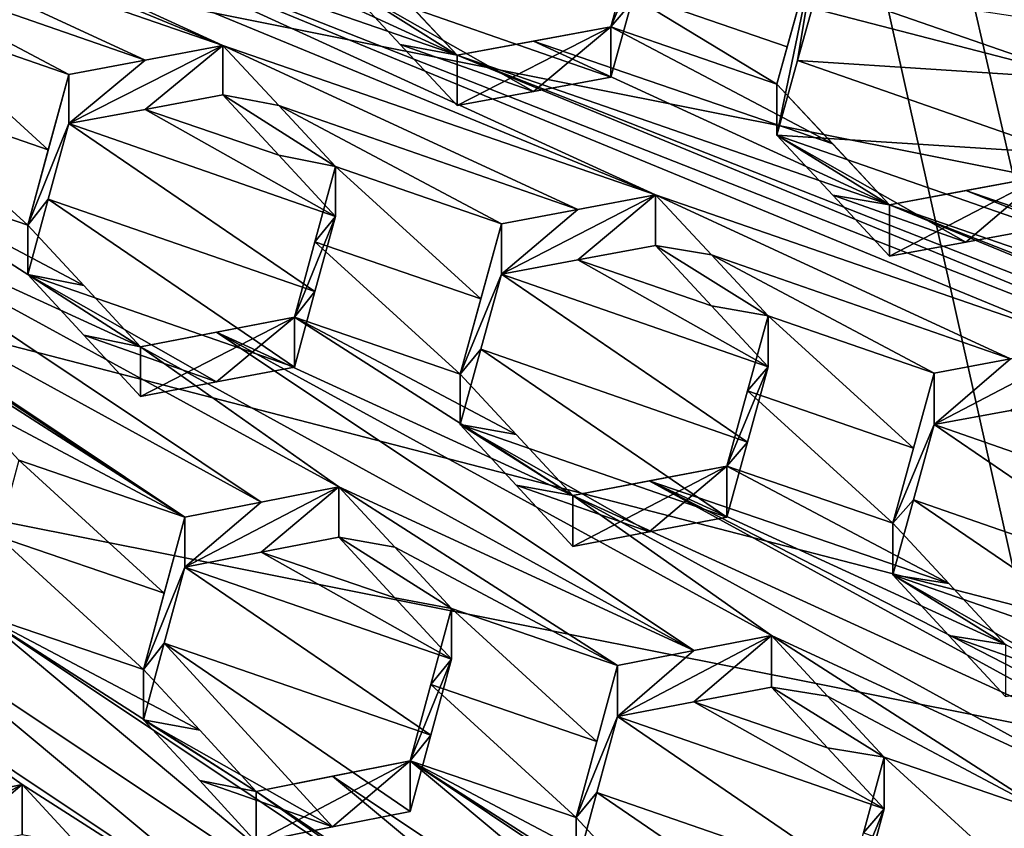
# Model space of a CAD drawing. Header units: metres. Extents: x -22 to 22, y 0 to 204.
# Tile 123 of 256: x 3.45 to 5.06, y 15.91 to 17.23. Entities that reach past the tile are written whole.
import ezdxf

# ---------------------------------------------------------------- set-up
doc = ezdxf.new("R2010")
doc.units = ezdxf.units.M
doc.layers.add('solid_002_SW0002', color=7, linetype='CONTINUOUS')
doc.layers.add('solid_002_SW0002_01', color=7, linetype='CONTINUOUS')

msp = doc.modelspace()

# ---------------------------------------------------------------- linework, layer by layer
at = {"layer": 'solid_002_SW0002'}
for points in [[(7.330033, 6.201028, 222.337723), (-0.000125, 6.009099, 222.530045), (-0.000125, 39.062069, 222.530045)], [(7.539723, 6.213904, 222.33223), (7.330033, 6.201028, 222.337723), (-0.000125, 39.062069, 222.530045)], [(7.745979, 6.240901, 222.326813), (7.539723, 6.213904, 222.33223), (-0.000125, 39.062069, 222.530045)], [(7.948801, 6.282018, 222.321487), (7.745979, 6.240901, 222.326813), (-0.000125, 39.062069, 222.530045)], [(8.148396, 6.337333, 222.316254), (7.948801, 6.282018, 222.321487), (-0.000125, 39.062069, 222.530045)], [(8.346459, 6.407481, 222.311066), (8.148396, 6.337333, 222.316254), (-0.000125, 39.062069, 222.530045)], [(8.540717, 6.491611, 222.305969), (8.346459, 6.407481, 222.311066), (-0.000125, 39.062069, 222.530045)], [(8.727814, 6.588467, 222.301056), (8.540717, 6.491611, 222.305969), (-0.000125, 39.062069, 222.530045)], [(8.906004, 6.697614, 222.296387), (8.727814, 6.588467, 222.301056), (-0.000125, 39.062069, 222.530045)], [(9.077606, 6.820176, 222.29187), (8.906004, 6.697614, 222.296387), (-0.000125, 39.062069, 222.530045)], [(9.240612, 6.954489, 222.287598), (9.077606, 6.820176, 222.29187), (-0.000125, 39.062069, 222.530045)], [(9.392625, 7.09867, 222.283615), (9.240612, 6.954489, 222.287598), (-0.000125, 39.062069, 222.530045)], [(9.533943, 7.253393, 222.279907), (9.392625, 7.09867, 222.283615), (-0.000125, 39.062069, 222.530045)], [(9.665215, 7.418948, 222.276459), (9.533943, 7.253393, 222.279907), (-0.000125, 39.062069, 222.530045)], [(9.784578, 7.59288, 222.273331), (9.665215, 7.418948, 222.276459), (-0.000125, 39.062069, 222.530045)], [(9.89038, 7.773118, 222.270554), (9.784578, 7.59288, 222.273331), (-0.000125, 39.062069, 222.530045)], [(9.983701, 7.961953, 222.268112), (9.89038, 7.773118, 222.270554), (-0.000125, 39.062069, 222.530045)], [(10.064153, 8.15771, 222.265991), (9.983701, 7.961953, 222.268112), (-0.000125, 39.062069, 222.530045)], [(10.130554, 8.357121, 222.264252), (10.064153, 8.15771, 222.265991), (-0.000125, 39.062069, 222.530045)], [(10.182102, 8.557965, 222.262894), (10.130554, 8.357121, 222.264252), (-0.000125, 39.062069, 222.530045)], [(10.219395, 8.761897, 222.261917), (10.182102, 8.557965, 222.262894), (-0.000125, 39.062069, 222.530045)], [(10.242505, 8.96912, 222.261322), (10.219395, 8.761897, 222.261917), (-0.000125, 39.062069, 222.530045)], [(10.251433, 9.179632, 222.261078), (10.242505, 8.96912, 222.261322), (-0.000125, 39.062069, 222.530045)], [(10.452456, 38.787868, 222.255814), (10.251433, 9.179632, 222.261078), (-0.000125, 39.062069, 222.530045)], [(15.431576, 33.648762, 223.952362), (-15.431306, 33.548271, 223.951843), (-15.319921, 9.159238, 223.824142)], [(8.155832, 16.363531, 196.136261), (-6.822947, 19.352098, 195.33548), (-6.223329, 20.08519, 195.139038)], [(8.29563, 15.439067, 196.383972), (-7.332353, 18.553354, 195.5495), (-6.822947, 19.352098, 195.33548)], [(8.323321, 14.50131, 196.635239), (-7.7389, 17.710806, 195.775253), (-7.332353, 18.553354, 195.5495)], [(8.043475, 12.659388, 197.128784), (-8.043475, 16.822996, 196.013153), (-7.7389, 17.710806, 195.775253)], [(7.7389, 11.77158, 197.366669), (-8.239264, 15.907071, 196.25856), (-8.043475, 16.822996, 196.013153)]]:
    msp.add_3dface(points, dxfattribs=at)
at = {"layer": 'solid_002_SW0002_01'}
for points in [[(15.431576, 33.648762, 223.952362), (-15.319921, 9.159238, 223.824142), (15.31992, 9.159238, 223.824142)], [(8.155832, 16.363531, 196.136261), (-6.223329, 20.08519, 195.139038), (7.90552, 17.268381, 195.893799)], [(8.29563, 15.439067, 196.383972), (-6.822947, 19.352098, 195.33548), (8.155832, 16.363531, 196.136261)], [(8.323321, 14.50131, 196.635239), (-7.332353, 18.553354, 195.5495), (8.29563, 15.439067, 196.383972)], [(3.78181, 17.186228, 211.100739), (2.048134, 17.901152, 211.523712), (3.076684, 17.429798, 211.279755)], [(3.78181, 17.186228, 211.100739), (2.75326, 17.657583, 211.344696), (2.048134, 17.901152, 211.523712)], [(8.239264, 13.575314, 196.883362), (-7.7389, 17.710806, 195.775253), (8.323321, 14.50131, 196.635239)], [(8.043475, 12.659388, 197.128784), (-7.7389, 17.710806, 195.775253), (8.239264, 13.575314, 196.883362)], [(4.486936, 16.94256, 210.921356), (3.458386, 17.413887, 211.165207), (2.75326, 17.657583, 211.344696)], [(4.486936, 16.94256, 210.921356), (2.75326, 17.657583, 211.344696), (3.78181, 17.186228, 211.100739)], [(5.003124, 17.411137, 210.67572), (6.795077, 16.90617, 210.195984), (4.297998, 17.654934, 210.855576)], [(6.089952, 17.14996, 210.375824), (4.297998, 17.654934, 210.855576), (6.795077, 16.90617, 210.195984)], [(5.384826, 17.393724, 210.555573), (4.297998, 17.654934, 210.855576), (6.089952, 17.14996, 210.375824)], [(4.414467, 17.21665, 210.899307), (4.48171, 17.459055, 210.834351), (4.48171, 17.376745, 210.527176)], [(4.414467, 17.21665, 210.899307), (4.431277, 17.277363, 210.883499), (4.48171, 17.459055, 210.834351)], [(3.58269, 17.437037, 211.122925), (3.458386, 17.413887, 211.165207), (4.163512, 17.170126, 210.985489)], [(3.58269, 17.437037, 211.122925), (4.163512, 17.170126, 210.985489), (4.070936, 17.26936, 210.998138)], [(3.65516, 17.162386, 211.142883), (3.076684, 17.429798, 211.279755), (3.167779, 17.331842, 211.266144)], [(3.65516, 17.162386, 211.142883), (3.78181, 17.186228, 211.100739), (3.076684, 17.429798, 211.279755)], [(4.486936, 16.94256, 210.921356), (5.192062, 16.698833, 210.74176), (3.458386, 17.413887, 211.165207)], [(5.897188, 16.455069, 210.562027), (3.458386, 17.413887, 211.165207), (5.192062, 16.698833, 210.74176)], [(5.897188, 16.455069, 210.562027), (4.163512, 17.170126, 210.985489), (3.458386, 17.413887, 211.165207)], [(5.003124, 17.411137, 210.67572), (7.500203, 16.662359, 210.016068), (6.795077, 16.90617, 210.195984)], [(5.094318, 17.313906, 210.665192), (7.500203, 16.662359, 210.016068), (5.003124, 17.411137, 210.67572)], [(4.448089, 17.255701, 210.560242), (4.414467, 17.21665, 210.899307), (4.48171, 17.376745, 210.527176)], [(3.9798, 17.366976, 211.01033), (4.070936, 17.26936, 210.998138), (4.163512, 17.170126, 210.985489)], [(3.9798, 17.285877, 210.707672), (3.9798, 17.366976, 211.01033), (4.163512, 17.170126, 210.985489)], [(4.752169, 17.365517, 210.765259), (4.684926, 17.123112, 210.830215), (4.684926, 17.040051, 210.520218)], [(4.735359, 17.305027, 210.781906), (4.684926, 17.123112, 210.830215), (4.752169, 17.365517, 210.765259)], [(4.718548, 17.161402, 210.488312), (4.752169, 17.365517, 210.765259), (4.684926, 17.040051, 210.520218)], [(4.718548, 17.161402, 210.488312), (4.752169, 17.282454, 210.455276), (4.752169, 17.365517, 210.765259)], [(3.530855, 17.138859, 211.183762), (3.167779, 17.331842, 211.266144), (3.260396, 17.232185, 211.252075)], [(3.65516, 17.162386, 211.142883), (3.167779, 17.331842, 211.266144), (3.530855, 17.138859, 211.183762)], [(5.094318, 17.313906, 210.665192), (5.003124, 17.327456, 210.363419), (5.186836, 17.215185, 210.654221)], [(5.094316, 17.229935, 210.351791), (5.186836, 17.215185, 210.654221), (5.003124, 17.327456, 210.363419)], [(4.735359, 17.305027, 210.781906), (4.701736, 17.183819, 210.814392), (4.684926, 17.123112, 210.830215)], [(4.735359, 17.305027, 210.781906), (4.718548, 17.244459, 210.798279), (4.701736, 17.183819, 210.814392)], [(4.070944, 17.187944, 210.694321), (3.9798, 17.285877, 210.707672), (4.163512, 17.170126, 210.985489)], [(4.287977, 17.111237, 210.636841), (3.9798, 17.285877, 210.707672), (4.070944, 17.187944, 210.694321)], [(4.448089, 17.255701, 210.560242), (3.9798, 17.285877, 210.707672), (4.414467, 17.13434, 210.592117)], [(4.287977, 17.111237, 210.636841), (4.414467, 17.13434, 210.592117), (3.9798, 17.285877, 210.707672)], [(4.684926, 17.123112, 210.830215), (4.431277, 17.277363, 210.883499), (4.414467, 17.21665, 210.899307)], [(4.701736, 17.183819, 210.814392), (4.431277, 17.277363, 210.883499), (4.684926, 17.123112, 210.830215)], [(4.701736, 17.183819, 210.814392), (4.718548, 17.244459, 210.798279), (4.431277, 17.277363, 210.883499)], [(5.186836, 17.130913, 210.339706), (4.752169, 17.282454, 210.455276), (4.718548, 17.161402, 210.488312)], [(5.094316, 17.229935, 210.351791), (4.752169, 17.282454, 210.455276), (5.186836, 17.130913, 210.339706)], [(4.448089, 17.255701, 210.560242), (4.414467, 17.13434, 210.592117), (4.414467, 17.21665, 210.899307)], [(3.719793, 16.417061, 211.214386), (2.942198, 16.936756, 211.378937), (2.488027, 17.228054, 211.476257)], [(3.719793, 16.417061, 211.214386), (2.488027, 17.228054, 211.476257), (3.265622, 16.708359, 211.311707)], [(3.49721, 17.015953, 211.210236), (3.260396, 17.232185, 211.252075), (3.22675, 17.109152, 211.278061)], [(3.49721, 17.015953, 211.210236), (3.530855, 17.138859, 211.183762), (3.260396, 17.232185, 211.252075)], [(4.414467, 17.21665, 210.899307), (4.163512, 17.088408, 210.680496), (4.163512, 17.170126, 210.985489)], [(4.287977, 17.111237, 210.636841), (4.163512, 17.088408, 210.680496), (4.414467, 17.21665, 210.899307)], [(4.287967, 17.193245, 210.942917), (4.414467, 17.21665, 210.899307), (4.163512, 17.170126, 210.985489)], [(4.287967, 17.193245, 210.942917), (4.776138, 17.025442, 210.818115), (4.414467, 17.21665, 210.899307)], [(4.287977, 17.111237, 210.636841), (4.414467, 17.21665, 210.899307), (4.414467, 17.13434, 210.592117)], [(4.684926, 17.123112, 210.830215), (4.414467, 17.21665, 210.899307), (4.776138, 17.025442, 210.818115)], [(4.287967, 17.193245, 210.942917), (4.163512, 17.170126, 210.985489), (4.868638, 16.926329, 210.805618)], [(4.287967, 17.193245, 210.942917), (4.868638, 16.926329, 210.805618), (4.776138, 17.025442, 210.818115)], [(3.530855, 17.058661, 210.88446), (3.78181, 17.186228, 211.100739), (3.65516, 17.162386, 211.142883)], [(3.655157, 17.081909, 210.842545), (3.78181, 17.186228, 211.100739), (3.530855, 17.058661, 210.88446)], [(3.655157, 17.081909, 210.842545), (3.78181, 17.105465, 210.799332), (3.78181, 17.186228, 211.100739)], [(4.360435, 16.918848, 210.963821), (3.78181, 17.186228, 211.100739), (3.872986, 17.088278, 211.087463)], [(3.78181, 17.105465, 210.799332), (3.872986, 17.088278, 211.087463), (3.78181, 17.186228, 211.100739)], [(4.360435, 16.918848, 210.963821), (4.486936, 16.94256, 210.921356), (3.78181, 17.186228, 211.100739)], [(4.070944, 17.187944, 210.694321), (4.163512, 17.170126, 210.985489), (4.163512, 17.088408, 210.680496)], [(4.287977, 17.111237, 210.636841), (4.070944, 17.187944, 210.694321), (4.163512, 17.088408, 210.680496)], [(3.530855, 17.058661, 210.88446), (3.65516, 17.162386, 211.142883), (3.530855, 17.138859, 211.183762)], [(6.602314, 16.211279, 210.382187), (4.868638, 16.926329, 210.805618), (4.163512, 17.170126, 210.985489)], [(6.602314, 16.211279, 210.382187), (4.163512, 17.170126, 210.985489), (5.897188, 16.455069, 210.562027)], [(5.153214, 17.009848, 210.372696), (4.718548, 17.161402, 210.488312), (4.684926, 17.040051, 210.520218)], [(5.153214, 17.009848, 210.372696), (5.186836, 17.130913, 210.339706), (4.718548, 17.161402, 210.488312)], [(3.463612, 16.892862, 211.235306), (3.530855, 17.138859, 211.183762), (3.49721, 17.015953, 211.210236)], [(3.530855, 17.058661, 210.88446), (3.530855, 17.138859, 211.183762), (3.463612, 16.892862, 211.235306)], [(4.684926, 17.123112, 210.830215), (4.776138, 17.025442, 210.818115), (4.868638, 16.926329, 210.805618)], [(4.684926, 17.040051, 210.520218), (4.684926, 17.123112, 210.830215), (4.868638, 16.926329, 210.805618)], [(3.463612, 16.892862, 211.235306), (3.22675, 17.109152, 211.278061), (3.193153, 16.985912, 211.302582)], [(3.463612, 16.892862, 211.235306), (3.49721, 17.015953, 211.210236), (3.22675, 17.109152, 211.278061)], [(3.872981, 17.007204, 210.784882), (3.78181, 17.105465, 210.799332), (3.655157, 17.081909, 210.842545)], [(3.78181, 17.105465, 210.799332), (3.965522, 16.98881, 211.073776), (3.872986, 17.088278, 211.087463)], [(3.872981, 17.007204, 210.784882), (3.965522, 16.98881, 211.073776), (3.78181, 17.105465, 210.799332)], [(3.965522, 16.907408, 210.769989), (3.655157, 17.081909, 210.842545), (3.530855, 17.058661, 210.88446)], [(3.872981, 17.007204, 210.784882), (3.655157, 17.081909, 210.842545), (3.965522, 16.907408, 210.769989)], [(4.235981, 16.895416, 211.005234), (3.872986, 17.088278, 211.087463), (3.965522, 16.98881, 211.073776)], [(4.360435, 16.918848, 210.963821), (3.872986, 17.088278, 211.087463), (4.235981, 16.895416, 211.005234)], [(3.497212, 16.935707, 210.910721), (3.530855, 17.058661, 210.88446), (3.463612, 16.892862, 211.235306)], [(3.497212, 16.935707, 210.910721), (3.93188, 16.784637, 210.79689), (3.530855, 17.058661, 210.88446)], [(3.93188, 16.784637, 210.79689), (3.965522, 16.907408, 210.769989), (3.530855, 17.058661, 210.88446)], [(4.776145, 16.942066, 210.506989), (4.684926, 17.040051, 210.520218), (4.868638, 16.926329, 210.805618)], [(4.993214, 16.865454, 210.449463), (4.684926, 17.040051, 210.520218), (4.776145, 16.942066, 210.506989)], [(4.993214, 16.865454, 210.449463), (5.119593, 16.888508, 210.404663), (4.684926, 17.040051, 210.520218)], [(5.153214, 17.009848, 210.372696), (4.684926, 17.040051, 210.520218), (5.119593, 16.888508, 210.404663)], [(3.872981, 17.007204, 210.784882), (3.965522, 16.907408, 210.769989), (3.965522, 16.98881, 211.073776)], [(3.647324, 16.694637, 211.205338), (3.193153, 16.985912, 211.302582), (3.066328, 16.961166, 211.341522)], [(3.554876, 16.794407, 211.220474), (3.463612, 16.892862, 211.235306), (3.193153, 16.985912, 211.302582)], [(3.647324, 16.694637, 211.205338), (3.554876, 16.794407, 211.220474), (3.193153, 16.985912, 211.302582)], [(4.202341, 16.772785, 211.032639), (3.965522, 16.98881, 211.073776), (3.93188, 16.866085, 211.100861)], [(3.965522, 16.907408, 210.769989), (3.93188, 16.866085, 211.100861), (3.965522, 16.98881, 211.073776)], [(4.202341, 16.772785, 211.032639), (4.235981, 16.895416, 211.005234), (3.965522, 16.98881, 211.073776)], [(5.119593, 16.972782, 210.719177), (4.868638, 16.842648, 210.493317), (4.868638, 16.926329, 210.805618)], [(4.993214, 16.865454, 210.449463), (4.868638, 16.842648, 210.493317), (5.119593, 16.972782, 210.719177)], [(5.119593, 16.972782, 210.719177), (4.868638, 16.926329, 210.805618), (4.993206, 16.949425, 210.762848)], [(5.119593, 16.972782, 210.719177), (4.993206, 16.949425, 210.762848), (6.186501, 16.537615, 210.457962)], [(4.993214, 16.865454, 210.449463), (5.119593, 16.972782, 210.719177), (5.119593, 16.888508, 210.404663)], [(3.844133, 16.441545, 211.177032), (3.066328, 16.961166, 211.341522), (2.942198, 16.936756, 211.378937)], [(3.970748, 16.466318, 211.138397), (3.647324, 16.694637, 211.205338), (3.066328, 16.961166, 211.341522)], [(3.844133, 16.441545, 211.177032), (3.970748, 16.466318, 211.138397), (3.066328, 16.961166, 211.341522)], [(3.719793, 16.417061, 211.214386), (3.844133, 16.441545, 211.177032), (2.942198, 16.936756, 211.378937)], [(3.497212, 16.935707, 210.910721), (3.463612, 16.892862, 211.235306), (3.463612, 16.812548, 210.935577)], [(3.497212, 16.935707, 210.910721), (3.463612, 16.812548, 210.935577), (3.898279, 16.66168, 210.822525)], [(3.497212, 16.935707, 210.910721), (3.898279, 16.66168, 210.822525), (3.93188, 16.784637, 210.79689)], [(4.486936, 16.94256, 210.921356), (4.235981, 16.813267, 210.698639), (4.360432, 16.836416, 210.656189)], [(4.360435, 16.918848, 210.963821), (4.235981, 16.813267, 210.698639), (4.486936, 16.94256, 210.921356)], [(4.486936, 16.94256, 210.921356), (4.360432, 16.836416, 210.656189), (4.486936, 16.85984, 210.61264)], [(5.065672, 16.675215, 210.78447), (5.192062, 16.698833, 210.74176), (4.486936, 16.94256, 210.921356)], [(4.486936, 16.94256, 210.921356), (4.486936, 16.85984, 210.61264), (4.578177, 16.844608, 210.908325)], [(5.065672, 16.675215, 210.78447), (4.486936, 16.94256, 210.921356), (4.578177, 16.844608, 210.908325)], [(4.776145, 16.942066, 210.506989), (4.868638, 16.926329, 210.805618), (4.868638, 16.842648, 210.493317)], [(4.993214, 16.865454, 210.449463), (4.776145, 16.942066, 210.506989), (4.868638, 16.842648, 210.493317)], [(4.993206, 16.949425, 210.762848), (4.868638, 16.926329, 210.805618), (6.27889, 16.438673, 210.445663)], [(4.993206, 16.949425, 210.762848), (6.27889, 16.438673, 210.445663), (6.186501, 16.537615, 210.457962)], [(4.360435, 16.918848, 210.963821), (4.235981, 16.895416, 211.005234), (4.235981, 16.813267, 210.698639)], [(7.30744, 15.967468, 210.202271), (6.27889, 16.438673, 210.445663), (4.868638, 16.926329, 210.805618)], [(7.30744, 15.967468, 210.202271), (4.868638, 16.926329, 210.805618), (6.602314, 16.211279, 210.382187)], [(3.965522, 16.907408, 210.769989), (3.898279, 16.743185, 211.126709), (3.93188, 16.866085, 211.100861)], [(3.93188, 16.784637, 210.79689), (3.898279, 16.743185, 211.126709), (3.965522, 16.907408, 210.769989)], [(3.463612, 16.812548, 210.935577), (3.463612, 16.892862, 211.235306), (3.554876, 16.794407, 211.220474)], [(4.168738, 16.649988, 211.058884), (4.235981, 16.813267, 210.698639), (4.235981, 16.895416, 211.005234)], [(4.168738, 16.649988, 211.058884), (4.235981, 16.895416, 211.005234), (4.202341, 16.772785, 211.032639)], [(4.168738, 16.649988, 211.058884), (3.93188, 16.866085, 211.100861), (3.898279, 16.743185, 211.126709)], [(4.168738, 16.649988, 211.058884), (4.202341, 16.772785, 211.032639), (3.93188, 16.866085, 211.100861)], [(4.360432, 16.836416, 210.656189), (4.578174, 16.761578, 210.598434), (4.486936, 16.85984, 210.61264)], [(4.670648, 16.745285, 210.894928), (4.486936, 16.85984, 210.61264), (4.578174, 16.761578, 210.598434)], [(4.578177, 16.844608, 210.908325), (4.486936, 16.85984, 210.61264), (4.670648, 16.745285, 210.894928)], [(4.941107, 16.651852, 210.826233), (4.578177, 16.844608, 210.908325), (4.670648, 16.745285, 210.894928)], [(5.065672, 16.675215, 210.78447), (4.578177, 16.844608, 210.908325), (4.941107, 16.651852, 210.826233)], [(7.7389, 11.77158, 197.366669), (-8.043475, 16.822996, 196.013153), (8.043475, 12.659388, 197.128784)], [(4.360432, 16.836416, 210.656189), (4.235981, 16.813267, 210.698639), (4.670648, 16.66193, 210.583847)], [(4.360432, 16.836416, 210.656189), (4.670648, 16.66193, 210.583847), (4.578174, 16.761578, 210.598434)], [(3.554876, 16.794407, 211.220474), (3.647324, 16.694637, 211.205338), (3.463612, 16.812548, 210.935577)], [(3.554869, 16.713768, 210.91951), (3.463612, 16.812548, 210.935577), (3.647324, 16.694637, 211.205338)], [(3.463612, 16.812548, 210.935577), (3.771648, 16.637524, 210.86348), (3.898279, 16.66168, 210.822525)], [(3.554869, 16.713768, 210.91951), (3.771648, 16.637524, 210.86348), (3.463612, 16.812548, 210.935577)], [(4.168738, 16.649988, 211.058884), (4.202342, 16.690596, 210.725891), (4.235981, 16.813267, 210.698639)], [(4.235981, 16.813267, 210.698639), (4.202342, 16.690596, 210.725891), (4.63701, 16.539391, 210.611557)], [(4.235981, 16.813267, 210.698639), (4.63701, 16.539391, 210.611557), (4.670648, 16.66193, 210.583847)], [(3.93188, 16.784637, 210.79689), (3.898279, 16.66168, 210.822525), (3.898279, 16.743185, 211.126709)], [(4.670648, 16.745285, 210.894928), (4.578174, 16.761578, 210.598434), (4.670648, 16.66193, 210.583847)], [(3.898279, 16.743185, 211.126709), (3.647324, 16.694637, 211.205338), (3.77164, 16.71876, 211.166656)], [(3.647324, 16.613657, 210.903107), (3.647324, 16.694637, 211.205338), (3.898279, 16.743185, 211.126709)], [(3.771648, 16.637524, 210.86348), (3.647324, 16.613657, 210.903107), (3.898279, 16.743185, 211.126709)], [(4.35245, 16.45199, 211.029755), (3.898279, 16.743185, 211.126709), (3.77164, 16.71876, 211.166656)], [(3.771648, 16.637524, 210.86348), (3.898279, 16.743185, 211.126709), (3.898279, 16.66168, 210.822525)], [(4.260039, 16.551605, 211.044479), (4.168738, 16.649988, 211.058884), (3.898279, 16.743185, 211.126709)], [(4.35245, 16.45199, 211.029755), (4.260039, 16.551605, 211.044479), (3.898279, 16.743185, 211.126709)], [(4.670648, 16.745285, 210.894928), (4.670648, 16.66193, 210.583847), (4.63701, 16.622786, 210.922791)], [(4.90747, 16.529421, 210.85434), (4.670648, 16.745285, 210.894928), (4.63701, 16.622786, 210.922791)], [(4.90747, 16.529421, 210.85434), (4.941107, 16.651852, 210.826233), (4.670648, 16.745285, 210.894928)], [(3.517493, 15.222891, 211.347107), (3.320074, 15.477553, 211.381912), (1.971839, 16.737356, 211.639359)], [(3.392543, 15.196099, 211.37648), (3.517493, 15.222891, 211.347107), (1.971839, 16.737356, 211.639359)], [(3.554869, 16.713768, 210.91951), (3.647324, 16.694637, 211.205338), (3.647324, 16.613657, 210.903107)], [(3.554869, 16.713768, 210.91951), (3.647324, 16.613657, 210.903107), (3.771648, 16.637524, 210.86348)], [(4.549388, 16.199265, 211.002686), (3.77164, 16.71876, 211.166656), (3.647324, 16.694637, 211.205338)], [(4.675874, 16.223768, 210.963196), (4.35245, 16.45199, 211.029755), (3.77164, 16.71876, 211.166656)], [(4.549388, 16.199265, 211.002686), (4.675874, 16.223768, 210.963196), (3.77164, 16.71876, 211.166656)], [(3.719793, 16.417061, 211.214386), (3.265622, 16.708359, 211.311707), (3.356958, 16.609613, 211.296082)], [(4.549388, 16.199265, 211.002686), (3.647324, 16.694637, 211.205338), (3.970748, 16.466318, 211.138397)], [(4.941107, 16.567747, 210.512344), (5.192062, 16.698833, 210.74176), (5.065672, 16.675215, 210.78447)], [(5.06567, 16.590826, 210.469513), (5.192062, 16.698833, 210.74176), (4.941107, 16.567747, 210.512344)], [(4.202342, 16.690596, 210.725891), (4.168738, 16.567741, 210.751938), (4.603405, 16.416681, 210.638184)], [(4.168738, 16.649988, 211.058884), (4.168738, 16.567741, 210.751938), (4.202342, 16.690596, 210.725891)], [(4.202342, 16.690596, 210.725891), (4.603405, 16.416681, 210.638184), (4.63701, 16.539391, 210.611557)], [(4.603405, 16.500126, 210.9496), (4.670648, 16.66193, 210.583847), (4.63701, 16.539391, 210.611557)], [(4.63701, 16.622786, 210.922791), (4.670648, 16.66193, 210.583847), (4.603405, 16.500126, 210.9496)], [(4.941107, 16.567747, 210.512344), (5.065672, 16.675215, 210.78447), (4.941107, 16.651852, 210.826233)], [(4.168738, 16.567741, 210.751938), (4.168738, 16.649988, 211.058884), (4.260039, 16.551605, 211.044479)], [(4.90747, 16.529421, 210.85434), (4.873864, 16.406836, 210.881439), (4.941107, 16.651852, 210.826233)], [(4.941107, 16.567747, 210.512344), (4.941107, 16.651852, 210.826233), (4.873864, 16.406836, 210.881439)], [(4.63701, 16.622786, 210.922791), (4.603405, 16.500126, 210.9496), (4.873864, 16.406836, 210.881439)], [(4.90747, 16.529421, 210.85434), (4.63701, 16.622786, 210.922791), (4.873864, 16.406836, 210.881439)], [(3.719793, 16.417061, 211.214386), (3.356958, 16.609613, 211.296082), (3.449334, 16.50972, 211.280182)], [(5.06567, 16.590826, 210.469513), (4.941107, 16.567747, 210.512344), (5.375774, 16.416355, 210.397354)], [(4.168738, 16.567741, 210.751938), (4.476911, 16.392752, 210.679825), (4.603405, 16.416681, 210.638184)], [(4.168738, 16.567741, 210.751938), (4.260034, 16.469036, 210.736313), (4.476911, 16.392752, 210.679825)], [(4.35245, 16.45199, 211.029755), (4.260034, 16.469036, 210.736313), (4.168738, 16.567741, 210.751938)], [(4.260039, 16.551605, 211.044479), (4.35245, 16.45199, 211.029755), (4.168738, 16.567741, 210.751938)], [(4.907471, 16.44528, 210.540314), (4.941107, 16.567747, 210.512344), (4.873864, 16.406836, 210.881439)], [(4.907471, 16.44528, 210.540314), (5.342139, 16.293991, 210.425674), (4.941107, 16.567747, 210.512344)], [(5.342139, 16.293991, 210.425674), (5.375774, 16.416355, 210.397354), (4.941107, 16.567747, 210.512344)], [(4.603405, 16.500126, 210.9496), (4.63701, 16.539391, 210.611557), (4.603405, 16.416681, 210.638184)], [(3.686167, 16.29281, 211.23555), (3.449334, 16.50972, 211.280182), (3.415717, 16.385303, 211.300598)], [(3.686167, 16.29281, 211.23555), (3.719793, 16.417061, 211.214386), (3.449334, 16.50972, 211.280182)], [(4.603405, 16.500126, 210.9496), (4.476911, 16.392752, 210.679825), (4.35245, 16.369085, 210.720352)], [(4.603405, 16.500126, 210.9496), (4.35245, 16.369085, 210.720352), (4.35245, 16.45199, 211.029755)], [(4.603405, 16.500126, 210.9496), (4.35245, 16.45199, 211.029755), (4.476904, 16.47592, 210.990219)], [(4.603405, 16.500126, 210.9496), (4.476904, 16.47592, 210.990219), (4.965201, 16.308504, 210.867355)], [(4.603405, 16.500126, 210.9496), (4.603405, 16.416681, 210.638184), (4.476911, 16.392752, 210.679825)], [(4.603405, 16.500126, 210.9496), (4.965201, 16.308504, 210.867355), (4.873864, 16.406836, 210.881439)], [(4.260034, 16.469036, 210.736313), (4.35245, 16.369085, 210.720352), (4.476911, 16.392752, 210.679825)], [(4.35245, 16.45199, 211.029755), (4.35245, 16.369085, 210.720352), (4.260034, 16.469036, 210.736313)], [(5.381, 15.98089, 210.786758), (4.476904, 16.47592, 210.990219), (4.35245, 16.45199, 211.029755)], [(4.476904, 16.47592, 210.990219), (5.057576, 16.209019, 210.852982), (4.965201, 16.308504, 210.867355)], [(5.959823, 15.713642, 210.650131), (5.057576, 16.209019, 210.852982), (4.476904, 16.47592, 210.990219)], [(5.959823, 15.713642, 210.650131), (4.476904, 16.47592, 210.990219), (5.381, 15.98089, 210.786758)], [(3.719793, 16.33556, 210.910202), (3.970748, 16.466318, 211.138397), (3.844133, 16.441545, 211.177032)], [(3.844134, 16.359797, 210.871933), (3.970748, 16.466318, 211.138397), (3.719793, 16.33556, 210.910202)], [(3.970748, 16.384314, 210.832352), (3.970748, 16.466318, 211.138397), (3.844134, 16.359797, 210.871933)], [(4.424919, 16.17503, 211.041107), (3.970748, 16.466318, 211.138397), (4.062095, 16.367687, 211.123245)], [(3.970748, 16.384314, 210.832352), (4.062095, 16.367687, 211.123245), (3.970748, 16.466318, 211.138397)], [(4.424919, 16.17503, 211.041107), (4.549388, 16.199265, 211.002686), (3.970748, 16.466318, 211.138397)], [(3.719793, 16.33556, 210.910202), (3.844133, 16.441545, 211.177032), (3.719793, 16.417061, 211.214386)], [(5.254616, 15.956588, 210.826904), (4.35245, 16.45199, 211.029755), (4.675874, 16.223768, 210.963196)], [(5.254616, 15.956588, 210.826904), (5.381, 15.98089, 210.786758), (4.35245, 16.45199, 211.029755)], [(4.907471, 16.44528, 210.540314), (4.873864, 16.406836, 210.881439), (4.873864, 16.322647, 210.567245)], [(4.907471, 16.44528, 210.540314), (4.873864, 16.322647, 210.567245), (5.308531, 16.171467, 210.453033)], [(4.907471, 16.44528, 210.540314), (5.308531, 16.171467, 210.453033), (5.342139, 16.293991, 210.425674)], [(3.65255, 16.168301, 211.2556), (3.719793, 16.417061, 211.214386), (3.686167, 16.29281, 211.23555)], [(3.719793, 16.33556, 210.910202), (3.719793, 16.417061, 211.214386), (3.65255, 16.168301, 211.2556)], [(4.873864, 16.322647, 210.567245), (4.873864, 16.406836, 210.881439), (4.965201, 16.308504, 210.867355)], [(3.65255, 16.168301, 211.2556), (3.415717, 16.385303, 211.300598), (3.382091, 16.260542, 211.319855)], [(3.65255, 16.168301, 211.2556), (3.686167, 16.29281, 211.23555), (3.415717, 16.385303, 211.300598)], [(4.062102, 16.285341, 210.815948), (3.970748, 16.384314, 210.832352), (3.844134, 16.359797, 210.871933)], [(3.970748, 16.384314, 210.832352), (4.15446, 16.267931, 211.107819), (4.062095, 16.367687, 211.123245)], [(4.062102, 16.285341, 210.815948), (4.15446, 16.267931, 211.107819), (3.970748, 16.384314, 210.832352)], [(3.844134, 16.359797, 210.871933), (3.719793, 16.33556, 210.910202), (4.15446, 16.185255, 210.799271)], [(4.062102, 16.285341, 210.815948), (3.844134, 16.359797, 210.871933), (4.15446, 16.185255, 210.799271)], [(4.424919, 16.17503, 211.041107), (4.062095, 16.367687, 211.123245), (4.15446, 16.267931, 211.107819)], [(3.719793, 16.33556, 210.910202), (3.65255, 16.168301, 211.2556), (3.68617, 16.211226, 210.931015)], [(3.719793, 16.33556, 210.910202), (3.68617, 16.211226, 210.931015), (4.120829, 16.061176, 210.821152)], [(3.719793, 16.33556, 210.910202), (4.120829, 16.061176, 210.821152), (4.15446, 16.185255, 210.799271)], [(5.057576, 16.209019, 210.852982), (4.965198, 16.223995, 210.551956), (4.873864, 16.322647, 210.567245)], [(5.182143, 16.147701, 210.495178), (4.873864, 16.322647, 210.567245), (4.965198, 16.223995, 210.551956)], [(5.182143, 16.147701, 210.495178), (5.308531, 16.171467, 210.453033), (4.873864, 16.322647, 210.567245)], [(4.965201, 16.308504, 210.867355), (5.057576, 16.209019, 210.852982), (4.873864, 16.322647, 210.567245)], [(4.062102, 16.285341, 210.815948), (4.15446, 16.185255, 210.799271), (4.15446, 16.267931, 211.107819)], [(4.033167, 15.715408, 211.191345), (3.382091, 16.260542, 211.319855), (3.255451, 16.234779, 211.354813)], [(3.744015, 16.069284, 211.239456), (3.65255, 16.168301, 211.2556), (3.382091, 16.260542, 211.319855)], [(3.836262, 15.96941, 211.223145), (3.744015, 16.069284, 211.239456), (3.382091, 16.260542, 211.319855)], [(4.159686, 15.741015, 211.15593), (3.836262, 15.96941, 211.223145), (3.382091, 16.260542, 211.319855)], [(4.033167, 15.715408, 211.191345), (4.159686, 15.741015, 211.15593), (3.382091, 16.260542, 211.319855)], [(4.391285, 16.051176, 211.063873), (4.15446, 16.267931, 211.107819), (4.120829, 16.143942, 211.13002)], [(4.15446, 16.185255, 210.799271), (4.120829, 16.143942, 211.13002), (4.15446, 16.267931, 211.107819)], [(4.391285, 16.051176, 211.063873), (4.424919, 16.17503, 211.041107), (4.15446, 16.267931, 211.107819)], [(3.908731, 15.690055, 211.225555), (3.255451, 16.234779, 211.354813), (3.131136, 16.209276, 211.388336)], [(4.033167, 15.715408, 211.191345), (3.255451, 16.234779, 211.354813), (3.908731, 15.690055, 211.225555)], [(4.424919, 16.091621, 210.729828), (4.675874, 16.223768, 210.963196), (4.549388, 16.199265, 211.002686)], [(4.549389, 16.115602, 210.69046), (4.675874, 16.223768, 210.963196), (4.424919, 16.091621, 210.729828)], [(4.675874, 16.139841, 210.649963), (4.675874, 16.223768, 210.963196), (4.549389, 16.115602, 210.69046)], [(5.130045, 15.932531, 210.866089), (4.675874, 16.223768, 210.963196), (4.767243, 16.125217, 210.94841)], [(4.675874, 16.139841, 210.649963), (4.767243, 16.125217, 210.94841), (4.675874, 16.223768, 210.963196)], [(5.130045, 15.932531, 210.866089), (5.254616, 15.956588, 210.826904), (4.675874, 16.223768, 210.963196)], [(5.057576, 16.209019, 210.852982), (5.057576, 16.12418, 210.536346), (4.965198, 16.223995, 210.551956)], [(5.182143, 16.147701, 210.495178), (4.965198, 16.223995, 210.551956), (5.057576, 16.12418, 210.536346)], [(3.328119, 15.954919, 211.355133), (3.45456, 15.980999, 211.321564), (3.131136, 16.209276, 211.388336)], [(3.908731, 15.690055, 211.225555), (3.131136, 16.209276, 211.388336), (3.45456, 15.980999, 211.321564)], [(3.68617, 16.211226, 210.931015), (3.65255, 16.168301, 211.2556), (3.65255, 16.086594, 210.950668)], [(3.68617, 16.211226, 210.931015), (3.65255, 16.086594, 210.950668), (3.960647, 15.911819, 210.87944)], [(3.68617, 16.211226, 210.931015), (4.087217, 15.936884, 210.841949), (4.120829, 16.061176, 210.821152)], [(3.68617, 16.211226, 210.931015), (3.960647, 15.911819, 210.87944), (4.087217, 15.936884, 210.841949)], [(4.424919, 16.091621, 210.729828), (4.549388, 16.199265, 211.002686), (4.424919, 16.17503, 211.041107)], [(4.15446, 16.185255, 210.799271), (4.087217, 16.019743, 211.151184), (4.120829, 16.143942, 211.13002)], [(4.120829, 16.061176, 210.821152), (4.087217, 16.019743, 211.151184), (4.15446, 16.185255, 210.799271)], [(3.65255, 16.086594, 210.950668), (3.65255, 16.168301, 211.2556), (3.744015, 16.069284, 211.239456)], [(4.357676, 15.927153, 211.085632), (4.424919, 16.17503, 211.041107), (4.391285, 16.051176, 211.063873)], [(4.424919, 16.091621, 210.729828), (4.424919, 16.17503, 211.041107), (4.357676, 15.927153, 211.085632)], [(4.357676, 15.927153, 211.085632), (4.120829, 16.143942, 211.13002), (4.087217, 16.019743, 211.151184)], [(4.357676, 15.927153, 211.085632), (4.391285, 16.051176, 211.063873), (4.120829, 16.143942, 211.13002)], [(4.767249, 16.040955, 210.633957), (4.675874, 16.139841, 210.649963), (4.549389, 16.115602, 210.69046)], [(4.675874, 16.139841, 210.649963), (4.859586, 16.025587, 210.93338), (4.767243, 16.125217, 210.94841)], [(4.767249, 16.040955, 210.633957), (4.859586, 16.025587, 210.93338), (4.675874, 16.139841, 210.649963)], [(4.549389, 16.115602, 210.69046), (4.424919, 16.091621, 210.729828), (4.859586, 15.940998, 210.617691)], [(4.767249, 16.040955, 210.633957), (4.549389, 16.115602, 210.69046), (4.859586, 15.940998, 210.617691)], [(5.130045, 15.932531, 210.866089), (4.767243, 16.125217, 210.94841), (4.859586, 16.025587, 210.93338)], [(3.744015, 16.069284, 211.239456), (3.836262, 15.96941, 211.223145), (3.65255, 16.086594, 210.950668)], [(3.65255, 16.086594, 210.950668), (3.836262, 15.96941, 211.223145), (3.744011, 15.987242, 210.933258)], [(3.65255, 16.086594, 210.950668), (3.744011, 15.987242, 210.933258), (3.960647, 15.911819, 210.87944)], [(4.391287, 15.967693, 210.752274), (4.424919, 16.091621, 210.729828), (4.357676, 15.927153, 211.085632)], [(4.391287, 15.967693, 210.752274), (4.825951, 15.817274, 210.640945), (4.424919, 16.091621, 210.729828)], [(4.424919, 16.091621, 210.729828), (4.825951, 15.817274, 210.640945), (4.859586, 15.940998, 210.617691)], [(4.087217, 15.936884, 210.841949), (4.087217, 16.019743, 211.151184), (4.120829, 16.061176, 210.821152)], [(4.767249, 16.040955, 210.633957), (4.859586, 15.940998, 210.617691), (4.859586, 16.025587, 210.93338)], [(4.087217, 16.019743, 211.151184), (3.836262, 15.96941, 211.223145), (3.960642, 15.99444, 211.18779)], [(3.836262, 15.887018, 210.915649), (3.836262, 15.96941, 211.223145), (4.087217, 16.019743, 211.151184)], [(3.836262, 15.887018, 210.915649), (4.087217, 16.019743, 211.151184), (3.960647, 15.911819, 210.87944)], [(4.738371, 15.474829, 211.023407), (4.087217, 16.019743, 211.151184), (3.960642, 15.99444, 211.18779)], [(3.960647, 15.911819, 210.87944), (4.087217, 16.019743, 211.151184), (4.087217, 15.936884, 210.841949)], [(4.449127, 15.82826, 211.069901), (4.357676, 15.927153, 211.085632), (4.087217, 16.019743, 211.151184)], [(4.541388, 15.728477, 211.05397), (4.449127, 15.82826, 211.069901), (4.087217, 16.019743, 211.151184)], [(4.864812, 15.500064, 210.986694), (4.541388, 15.728477, 211.05397), (4.087217, 16.019743, 211.151184)], [(4.738371, 15.474829, 211.023407), (4.864812, 15.500064, 210.986694), (4.087217, 16.019743, 211.151184)], [(4.825951, 15.901941, 210.956924), (4.859586, 16.025587, 210.93338), (4.859586, 15.940998, 210.617691)], [(5.096409, 15.808994, 210.89006), (4.859586, 16.025587, 210.93338), (4.825951, 15.901941, 210.956924)], [(5.096409, 15.808994, 210.89006), (5.130045, 15.932531, 210.866089), (4.859586, 16.025587, 210.93338)], [(3.744011, 15.987242, 210.933258), (3.836262, 15.96941, 211.223145), (3.836262, 15.887018, 210.915649)], [(3.744011, 15.987242, 210.933258), (3.836262, 15.887018, 210.915649), (3.960647, 15.911819, 210.87944)], [(3.960642, 15.99444, 211.18779), (3.836262, 15.96941, 211.223145), (4.613857, 15.449841, 211.059067)], [(4.738371, 15.474829, 211.023407), (3.960642, 15.99444, 211.18779), (4.613857, 15.449841, 211.059067)], [(3.203605, 15.847857, 211.084473), (3.45456, 15.980999, 211.321564), (3.328119, 15.954919, 211.355133)], [(3.328142, 15.873556, 211.051453), (3.45456, 15.980999, 211.321564), (3.203605, 15.847857, 211.084473)], [(3.328142, 15.873556, 211.051453), (3.45456, 15.89942, 211.017105), (3.45456, 15.980999, 211.321564)], [(3.908731, 15.690055, 211.225555), (3.45456, 15.980999, 211.321564), (3.546112, 15.881778, 211.304993)], [(3.45456, 15.89942, 211.017105), (3.546112, 15.881778, 211.304993), (3.45456, 15.980999, 211.321564)], [(4.159686, 15.741015, 211.15593), (4.613857, 15.449841, 211.059067), (3.836262, 15.96941, 211.223145)], [(4.391287, 15.967693, 210.752274), (4.357676, 15.84357, 210.773697), (4.792343, 15.693396, 210.663239)], [(4.391287, 15.967693, 210.752274), (4.357676, 15.927153, 211.085632), (4.357676, 15.84357, 210.773697)], [(4.391287, 15.967693, 210.752274), (4.792343, 15.693396, 210.663239), (4.825951, 15.817274, 210.640945)], [(4.792343, 15.778147, 210.979538), (4.825951, 15.901941, 210.956924), (4.859586, 15.940998, 210.617691)], [(4.825951, 15.817274, 210.640945), (4.792343, 15.778147, 210.979538), (4.859586, 15.940998, 210.617691)], [(4.357676, 15.84357, 210.773697), (4.357676, 15.927153, 211.085632), (4.449127, 15.82826, 211.069901)]]:
    msp.add_3dface(points, dxfattribs=at)

doc.saveas('drawing.dxf')
